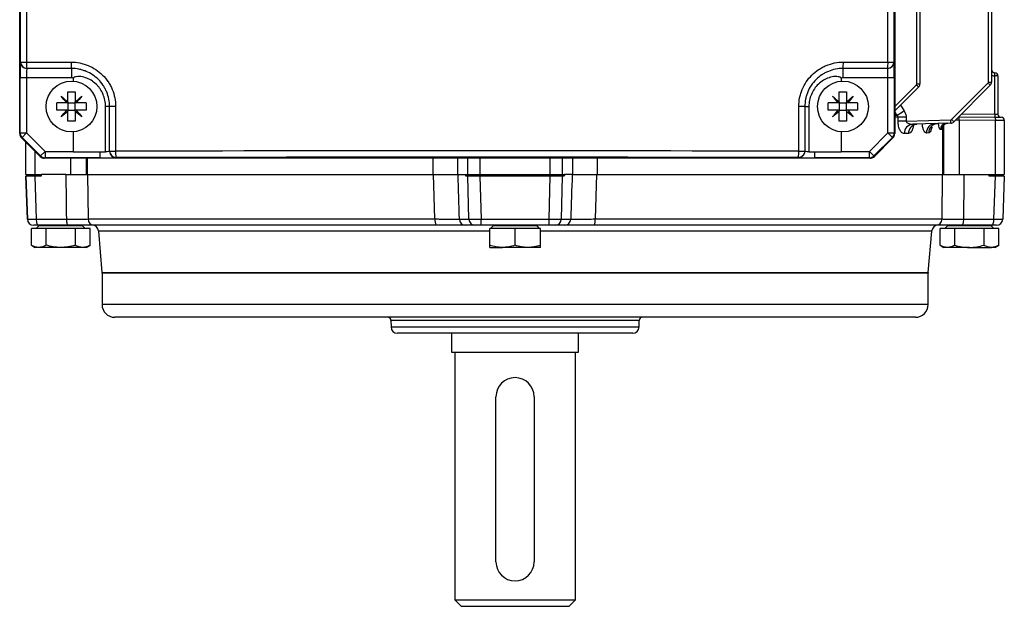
# Model space of a CAD drawing. Header units: millimetres. Extents: x -1087 to -132, y -334 to 655.
# Tile 61 of 63: x -658 to -504, y 381 to 474. Entities that reach past the tile are written whole.
import ezdxf

# ---------------------------------------------------------------- set-up
doc = ezdxf.new("R2010")
doc.units = ezdxf.units.MM

msp = doc.modelspace()

# ---------------------------------------------------------------- linework, layer by layer
at = {"color": 7, "linetype": 'Continuous', "lineweight": 25}
for p, q in [((-658.46, 455.89), (-658.46, 648.32)), ((-520.74, 648.32), (-520.74, 455.89)), ((-658.33, 467.13), (-658.33, 545.11)), ((-657.39, 545.11), (-657.39, 467.13)), ((-521.81, 467.13), (-521.81, 545.11)), ((-520.88, 545.11), (-520.88, 467.13)), ((-505.98, 463.98), (-505.98, 487.74)), ((-505.5, 487.74), (-505.5, 463.98)), ((-517.28, 463.68), (-517.28, 480.88)), ((-516.8, 480.93), (-516.8, 463.68)), ((-658.34, 467.13), (-658.33, 467.13)), ((-658.33, 467.13), (-657.39, 467.13)), ((-657.39, 467.13), (-650.36, 467.13)), ((-528.84, 467.13), (-521.81, 467.13)), ((-521.81, 467.13), (-520.88, 467.13)), ((-520.88, 467.13), (-520.87, 467.13)), ((-657.33, 466.13), (-657.34, 466.13)), ((-650.31, 466.13), (-657.33, 466.13)), ((-650.31, 466.13), (-650.31, 464.63)), ((-521.88, 466.13), (-528.89, 466.13)), ((-528.89, 466.13), (-528.89, 464.63)), ((-521.87, 466.13), (-521.88, 466.13)), ((-505.01, 465.45), (-505, 465.45)), ((-504.98, 464.95), (-504.99, 464.95)), ((-504.98, 458.95), (-504.98, 464.95)), ((-504.5, 464.95), (-504.98, 464.95)), ((-504.5, 464.95), (-504.5, 458.94)), ((-658.38, 455.97), (-658.38, 464.63)), ((-657.38, 464.63), (-658.38, 464.63)), ((-650.31, 464.63), (-657.38, 464.63)), ((-657.38, 464.63), (-657.38, 455.97)), ((-650, 464.12), (-650, 464.62)), ((-529.2, 464.62), (-529.2, 464.12)), ((-521.82, 464.63), (-528.89, 464.63)), ((-520.82, 464.63), (-521.82, 464.63)), ((-521.82, 455.97), (-521.82, 464.63)), ((-520.82, 464.63), (-520.82, 455.97)), ((-520.74, 460.14), (-517.34, 463.54)), ((-517.28, 463.68), (-516.8, 463.68)), ((-511.8, 458.08), (-506.04, 463.84)), ((-505.71, 463.48), (-511.46, 457.73)), ((-505.98, 463.98), (-505.5, 463.98)), ((-517.01, 463.19), (-520.74, 459.45)), ((-650.88, 460.7), (-651.05, 460.7)), ((-650.88, 460.87), (-650.88, 460.7)), ((-650.88, 460.7), (-650.88, 459.55)), ((-650.88, 460.7), (-649.73, 460.7)), ((-649.73, 460.7), (-649.73, 460.87)), ((-649.56, 460.7), (-649.73, 460.7)), ((-649.73, 459.55), (-649.73, 460.7)), ((-529.47, 460.7), (-529.64, 460.7)), ((-529.47, 460.87), (-529.47, 460.7)), ((-529.47, 460.7), (-529.47, 459.55)), ((-529.47, 460.7), (-528.32, 460.7)), ((-528.32, 460.7), (-528.32, 460.87)), ((-528.15, 460.7), (-528.32, 460.7)), ((-528.32, 459.55), (-528.32, 460.7)), ((-519.86, 460.34), (-519.26, 459.45)), ((-650.88, 459.55), (-651.05, 459.55)), ((-650.88, 459.55), (-650.88, 459.38)), ((-650.88, 459.55), (-649.73, 459.55)), ((-649.56, 459.55), (-649.73, 459.55)), ((-649.73, 459.38), (-649.73, 459.55)), ((-644.31, 460.13), (-644.95, 460.13)), ((-644.95, 453.06), (-644.95, 460.13)), ((-643.36, 460.13), (-644.31, 460.13)), ((-644.31, 453.12), (-644.31, 460.13)), ((-643.36, 460.13), (-643.36, 453.12)), ((-535.84, 453.12), (-535.84, 460.13)), ((-534.89, 460.13), (-535.84, 460.13)), ((-534.89, 460.13), (-534.89, 453.12)), ((-534.89, 460.13), (-534.25, 460.13)), ((-534.25, 460.13), (-534.25, 453.06)), ((-529.47, 459.55), (-529.64, 459.55)), ((-529.47, 459.55), (-529.47, 459.38)), ((-529.47, 459.55), (-528.32, 459.55)), ((-528.32, 459.38), (-528.32, 459.55)), ((-528.15, 459.55), (-528.32, 459.55)), ((-520.36, 458.7), (-520.74, 459.28)), ((-520.36, 458.7), (-520.74, 458.7)), ((-510.19, 459), (-504.98, 458.95)), ((-504.98, 458.95), (-504.5, 458.94)), ((-520.23, 458.45), (-520.74, 458.45)), ((-520.23, 457.84), (-520.23, 458.45)), ((-518.95, 458.45), (-520.23, 458.45)), ((-518.95, 457.84), (-520.23, 457.84)), ((-518.95, 458.45), (-518.95, 457.84)), ((-518.95, 457.84), (-511.94, 458.02)), ((-511.94, 457.52), (-517.9, 457.37)), ((-510.62, 458), (-511.18, 458.01)), ((-510.69, 458.5), (-505.05, 458.45)), ((-510.62, 458), (-510.62, 449.45)), ((-504.9, 457.95), (-510.62, 458)), ((-505.05, 458.45), (-504, 458.44)), ((-504.9, 449.45), (-504.9, 457.95)), ((-503.5, 457.94), (-504.9, 457.95)), ((-503.5, 457.94), (-503.5, 449.45)), ((-658.46, 455.89), (-658.38, 455.97)), ((-658.38, 455.97), (-657.38, 455.97)), ((-657.38, 455.97), (-658.09, 455.26)), ((-657.38, 455.97), (-654.46, 453.06)), ((-650, 453.06), (-650, 456.14)), ((-529.2, 456.14), (-529.2, 453.06)), ((-524.74, 453.06), (-521.82, 455.97)), ((-521.12, 455.26), (-521.82, 455.97)), ((-521.82, 455.97), (-520.82, 455.97)), ((-520.82, 455.97), (-520.74, 455.89)), ((-518.58, 455.88), (-519.21, 455.87)), ((-515.4, 455.97), (-515.75, 455.96)), ((-513.37, 456.51), (-513.56, 456.5)), ((-513.17, 449.45), (-513.17, 457.07)), ((-513.08, 457.07), (-513.17, 457.07)), ((-513.08, 457.07), (-513.08, 449.45)), ((-658.09, 455.26), (-658.17, 455.18)), ((-658.17, 455.18), (-655.25, 452.27)), ((-655.17, 452.35), (-658.09, 455.26)), ((-657.5, 449.45), (-657.5, 454.52)), ((-521.12, 455.26), (-524.03, 452.35)), ((-523.95, 452.27), (-521.04, 455.19)), ((-521.04, 455.19), (-521.12, 455.26)), ((-656.1, 453.12), (-656.1, 449.45)), ((-655.17, 452.35), (-654.46, 453.06)), ((-654.46, 453.06), (-650, 453.06)), ((-654.46, 453.06), (-654.46, 452.06)), ((-650.05, 452.98), (-644.94, 452.98)), ((-645.81, 452.06), (-645.81, 452.98)), ((-644.31, 453.12), (-643.36, 453.12)), ((-644.31, 453.1), (-644.31, 453.12)), ((-535.84, 453.12), (-534.89, 453.12)), ((-534.89, 453.12), (-534.89, 453.1)), ((-534.26, 452.98), (-529.15, 452.98)), ((-533.39, 452.98), (-533.39, 452.06)), ((-529.2, 453.06), (-524.74, 453.06)), ((-524.74, 452.06), (-524.74, 453.06)), ((-524.74, 453.06), (-524.03, 452.35)), ((-655.25, 452.27), (-655.17, 452.35)), ((-654.46, 452.06), (-654.54, 451.98)), ((-524.66, 451.98), (-654.54, 451.98)), ((-645.81, 452.06), (-654.46, 452.06)), ((-650.39, 449.45), (-650.39, 451.98)), ((-647.92, 449.45), (-647.92, 451.98)), ((-647.83, 451.98), (-647.83, 449.45)), ((-643.31, 452.12), (-643.31, 452.1)), ((-593.4, 449.45), (-593.4, 451.98)), ((-589.57, 451.98), (-589.57, 449.45)), ((-587.94, 449.45), (-587.94, 451.98)), ((-586.03, 451.98), (-586.03, 449.45)), ((-574.97, 449.45), (-574.97, 451.98)), ((-573.06, 451.98), (-573.06, 449.45)), ((-571.43, 449.45), (-571.43, 451.98)), ((-567.6, 451.98), (-567.6, 449.45)), ((-535.89, 452.1), (-535.89, 452.12)), ((-524.74, 452.06), (-533.39, 452.06)), ((-524.66, 451.98), (-524.74, 452.06)), ((-524.03, 452.35), (-523.95, 452.27)), ((-657.5, 449.45), (-656.1, 449.45)), ((-656.1, 449.45), (-655.09, 449.45)), ((-655.5, 449.45), (-655.5, 449.15)), ((-651.19, 449.45), (-655.09, 449.45)), ((-655.09, 449.45), (-655.09, 449.45)), ((-647.79, 449.45), (-647.7, 442.43)), ((-647.79, 449.45), (-593.31, 449.45)), ((-593.1, 442.43), (-593.31, 449.45)), ((-589.57, 449.45), (-587.94, 449.45)), ((-587.94, 449.45), (-586.03, 449.45)), ((-586.03, 449.45), (-574.97, 449.45)), ((-574.97, 449.45), (-573.06, 449.45)), ((-573.06, 449.45), (-572.74, 449.45)), ((-571.51, 449.45), (-572.74, 449.45)), ((-572.74, 449.45), (-572.74, 449.45)), ((-567.67, 449.45), (-567.89, 442.43)), ((-567.67, 449.45), (-513.21, 449.45)), ((-513.29, 442.43), (-513.21, 449.45)), ((-509.94, 449.45), (-504.9, 449.45)), ((-505.5, 449.15), (-505.5, 449.45)), ((-504.9, 449.45), (-503.5, 449.45)), ((-657.25, 442.41), (-657.49, 449.15)), ((-656.09, 449.15), (-657.49, 449.15)), ((-657.49, 449.15), (-657.25, 442.41)), ((-657.49, 449.15), (-657.49, 449.15)), ((-656.09, 449.15), (-655.85, 442.41)), ((-655.1, 449.15), (-656.09, 449.15)), ((-587.93, 449.15), (-588.24, 449.15)), ((-587.75, 442.41), (-587.93, 449.15)), ((-586.02, 449.15), (-587.93, 449.15)), ((-586.02, 449.15), (-585.85, 442.41)), ((-574.97, 449.15), (-586.02, 449.15)), ((-575.14, 442.41), (-574.97, 449.15)), ((-573.06, 449.15), (-574.97, 449.15)), ((-573.06, 449.15), (-573.23, 442.41)), ((-572.75, 449.15), (-573.06, 449.15)), ((-504.9, 449.15), (-505.9, 449.15)), ((-505.14, 442.41), (-504.9, 449.15)), ((-503.51, 449.15), (-504.9, 449.15)), ((-503.51, 449.15), (-503.74, 442.41)), ((-657.25, 442.41), (-657.25, 442.41)), ((-655.85, 442.41), (-651.11, 442.41)), ((-647.7, 442.43), (-593.1, 442.43)), ((-589.25, 442.41), (-587.75, 442.41)), ((-585.85, 442.41), (-575.14, 442.41)), ((-573.23, 442.41), (-571.74, 442.41)), ((-567.89, 442.43), (-513.29, 442.43)), ((-509.88, 442.41), (-505.14, 442.41)), ((-656.62, 438.3), (-656.62, 440.95)), ((-654.31, 440.95), (-656.62, 440.95)), ((-655.55, 441.45), (-656.25, 441.45)), ((-656.25, 441.45), (-656.25, 441.45)), ((-655.45, 441.35), (-655.85, 440.95)), ((-650.81, 441.45), (-655.55, 441.45)), ((-655.45, 441.45), (-655.45, 441.35)), ((-652, 441.35), (-655.45, 441.35)), ((-654.31, 438.3), (-654.31, 440.95)), ((-649.69, 440.95), (-654.31, 440.95)), ((-648.55, 441.35), (-652, 441.35)), ((-649.69, 438.3), (-649.69, 440.95)), ((-647.38, 440.95), (-649.69, 440.95)), ((-648.15, 440.95), (-648.55, 441.35)), ((-647.38, 438.3), (-647.38, 440.95)), ((-592.91, 441.45), (-646.72, 441.45)), ((-646.08, 440.53), (-645.51, 433.99)), ((-584.49, 440.53), (-646.08, 440.53)), ((-586.8, 441.45), (-588.3, 441.45)), ((-585.85, 441.45), (-586.8, 441.45)), ((-575.14, 441.45), (-585.85, 441.45)), ((-584.49, 438.3), (-584.49, 440.95)), ((-580.49, 440.95), (-584.49, 440.95)), ((-583.94, 441.35), (-584.34, 440.95)), ((-583.94, 441.45), (-583.94, 441.35)), ((-577.04, 441.35), (-583.94, 441.35)), ((-580.49, 438.3), (-580.49, 440.95)), ((-576.49, 440.95), (-580.49, 440.95)), ((-577.04, 441.35), (-577.04, 441.45)), ((-576.64, 440.95), (-577.04, 441.35)), ((-576.49, 438.3), (-576.49, 440.95)), ((-514.92, 440.53), (-576.49, 440.53)), ((-574.19, 441.45), (-575.14, 441.45)), ((-572.69, 441.45), (-574.19, 441.45)), ((-514.27, 441.45), (-568.07, 441.45)), ((-515.49, 433.99), (-514.92, 440.53)), ((-513.62, 438.3), (-513.62, 440.95)), ((-511.31, 440.95), (-513.62, 440.95)), ((-512.45, 441.35), (-512.85, 440.95)), ((-505.55, 441.35), (-512.45, 441.35)), ((-511.31, 438.3), (-511.31, 440.95)), ((-506.69, 440.95), (-511.31, 440.95)), ((-505.44, 441.45), (-510.18, 441.45)), ((-506.69, 438.3), (-506.69, 440.95)), ((-504.38, 440.95), (-506.69, 440.95)), ((-505.55, 441.35), (-505.55, 441.45)), ((-505.15, 440.95), (-505.55, 441.35)), ((-504.74, 441.45), (-505.44, 441.45)), ((-504.38, 438.3), (-504.38, 440.95)), ((-656.62, 438.3), (-656, 437.95)), ((-655.46, 437.95), (-656, 437.95)), ((-652, 437.95), (-655.46, 437.95)), ((-648.54, 437.95), (-652, 437.95)), ((-648, 437.95), (-648.54, 437.95)), ((-648, 437.95), (-647.38, 438.3)), ((-584.49, 437.95), (-582.49, 437.95)), ((-578.49, 437.95), (-582.49, 437.95)), ((-576.49, 437.95), (-578.49, 437.95)), ((-513.62, 438.3), (-513, 437.95)), ((-512.46, 437.95), (-513, 437.95)), ((-509, 437.95), (-512.46, 437.95)), ((-509, 437.95), (-505.54, 437.95)), ((-505, 437.95), (-505.54, 437.95)), ((-505, 437.95), (-504.38, 438.3)), ((-645.51, 433.99), (-515.49, 433.99)), ((-645.5, 433.9), (-645.5, 428.95)), ((-515.49, 433.9), (-645.5, 433.9)), ((-515.49, 428.95), (-515.49, 433.9)), ((-515.49, 428.95), (-645.5, 428.95)), ((-517.49, 426.95), (-643.5, 426.95)), ((-600.03, 426.46), (-600.01, 425.43)), ((-560.96, 426.46), (-600.03, 426.46)), ((-560.98, 425.43), (-560.96, 426.46)), ((-600.01, 425.43), (-560.98, 425.43)), ((-561.98, 424.45), (-599.01, 424.45)), ((-590.5, 424.45), (-590.5, 421.45)), ((-570.5, 421.45), (-570.5, 424.45)), ((-590.5, 421.45), (-570.5, 421.45)), ((-590, 421.45), (-590, 382.45)), ((-571, 382.45), (-571, 421.45)), ((-583.5, 388.45), (-583.5, 414.45)), ((-577.5, 414.45), (-577.5, 388.45)), ((-590, 382.45), (-589, 381.45)), ((-590, 382.45), (-571, 382.45)), ((-589, 381.45), (-572, 381.45)), ((-572, 381.45), (-571, 382.45))]:
    msp.add_line(p, q, dxfattribs=at)
at = {"color": 7, "linetype": 'Continuous', "lineweight": 25, "flags": 128}
for points in [[(-505.05, 458.45), (-505.02, 458.44), (-504.99, 458.41), (-504.96, 458.37), (-504.94, 458.3), (-504.92, 458.23), (-504.91, 458.14), (-504.9, 458.05), (-504.9, 457.95)], [(-655.85, 442.41), (-655.85, 442.22), (-655.83, 442.04), (-655.8, 441.87), (-655.76, 441.73), (-655.72, 441.61), (-655.67, 441.52), (-655.61, 441.46), (-655.55, 441.45)], [(-651.11, 442.41), (-651.1, 442.22), (-651.09, 442.04), (-651.06, 441.87), (-651.02, 441.73), (-650.98, 441.61), (-650.92, 441.52), (-650.87, 441.46), (-650.81, 441.45)], [(-585.85, 441.45), (-585.85, 441.46), (-585.85, 441.52), (-585.85, 441.61), (-585.85, 441.73), (-585.85, 441.87), (-585.85, 442.04), (-585.85, 442.22), (-585.85, 442.41)], [(-575.14, 441.45), (-575.14, 441.46), (-575.14, 441.52), (-575.14, 441.61), (-575.14, 441.73), (-575.14, 441.87), (-575.14, 442.04), (-575.14, 442.22), (-575.14, 442.41)], [(-510.18, 441.45), (-510.12, 441.46), (-510.07, 441.52), (-510.02, 441.61), (-509.97, 441.73), (-509.93, 441.87), (-509.91, 442.04), (-509.89, 442.22), (-509.88, 442.41)], [(-505.44, 441.45), (-505.38, 441.46), (-505.33, 441.52), (-505.28, 441.61), (-505.23, 441.73), (-505.19, 441.87), (-505.17, 442.04), (-505.15, 442.22), (-505.14, 442.41)]]:
    msp.add_lwpolyline(points, dxfattribs=at)
at = {"color": 7, "linetype": 'Continuous', "lineweight": 25}
for centre in [(-650.31, 460.13), (-528.9, 460.13)]:
    msp.add_circle(centre, 4, dxfattribs=at)
for centre, radius, start, end in [((-657.34, 467.13), 1, 179.9956, 269.9956), ((-657.33, 467.13), 1, 179.9956, 269.9956), ((-653.34, 466.88), 4.06, 176.48, 190.67), ((-645.86, 466.88), 4.51, 176.8344, 189.5763), ((-533.34, 466.88), 4.51, 350.4237, 3.1656), ((-525.86, 466.88), 4.06, 349.33, 3.52), ((-521.88, 467.13), 1, 270.0044, 0.0044), ((-521.87, 467.13), 1, 270.0044, 0.0044), ((-505, 465.95), 0.5, 180, 269.5), ((-504.98, 465.95), 1, 238.8387, 269.5), ((-508.58, 465.11), 3.6, 357.5112, 5.4874), ((-508.58, 465.11), 3.6, 357.5112, 5.4874), ((-505, 464.95), 0.5, 0, 89.5), ((-650.31, 460.13), 4.5, 86.0432, 90), ((-528.89, 460.13), 4.5, 90, 93.9568), ((-517.48, 463.68), 0.2, 315, 0), ((-520.73, 459.99), 4.91, 40.7015, 46.3997), ((-517.5, 463.68), 0.7, 315, 0), ((-506.18, 463.98), 0.2, 315, 0), ((-509.43, 460.28), 4.91, 40.7015, 46.3997), ((-506.2, 463.98), 0.7, 315, 0), ((-497.63, 426.74), 39.21, 123.4753, 125.413), ((-501.39, 458.79), 3.6, 177.5112, 185.4874), ((-504, 458.94), 0.5, 180, 269.5), ((-517.79, 455.94), 1.43, 94.649, 183.1632), ((-517.15, 455.95), 1.43, 94.3367, 182.8803), ((-514.29, 456), 1.46, 93.0004, 181.5974), ((-513.94, 456), 1.46, 92.8425, 181.4376), ((-512.57, 456.51), 0.99, 92.0416, 180.5975), ((-512.38, 456.52), 0.991, 91.9631, 180.5124), ((-511.94, 458.22), 0.2, 271.5, 315), ((-515.52, 457.8), 3.59, 355.5123, 3.4878), ((-511.96, 458.22), 0.7, 271.5, 315), ((-515.18, 454.53), 4.91, 40.7015, 46.3997), ((-511.46, 458.07), 0.851, 355.2468, 28.3247), ((-504, 457.94), 0.5, 0, 89.5), ((-657.38, 455.97), 1, 180.0196, 225.0102), ((-521.82, 455.97), 1, 315.0072, 359.9804), ((-643.31, 453.12), 1, 180.0044, 270.0044), ((-643.31, 453.1), 1, 180.0044, 270.0044), ((-638.07, 452.88), 5.3, 177.4138, 188.2599), ((-541.14, 452.88), 5.3, 351.7401, 2.5862), ((-535.89, 453.12), 1, 269.9956, 359.9956), ((-535.89, 453.1), 1, 269.9956, 359.9956), ((-654.46, 453.06), 1, 225.0072, 269.9804), ((-524.74, 453.06), 1, 270.0196, 315.0102), ((-656.25, 442.45), 1, 182, 270), ((-656.25, 442.45), 1, 182, 270), ((-646.71, 442.44), 0.991, 180.4974, 269.5119), ((-591.63, 442.19), 1.48, 170.9209, 210.3191), ((-588.27, 442.42), 0.976, 180.6116, 268.6727), ((-586.78, 442.42), 0.976, 180.6116, 268.6727), ((-574.21, 442.42), 0.976, 271.3264, 359.3874), ((-572.71, 442.42), 0.976, 271.3264, 359.3874), ((-569.35, 442.19), 1.48, 329.6651, 9.0829), ((-514.28, 442.44), 0.991, 270.4875, 359.502), ((-504.74, 442.45), 1, 270, 358), ((-647.07, 440.45), 1, 5, 90), ((-513.92, 440.45), 1, 90, 175), ((-646.5, 433.9), 1, 0, 5), ((-514.49, 433.9), 1, 175, 180), ((-643.5, 428.95), 2, 180, 270), ((-517.49, 428.95), 2, 270, 0), ((-600.53, 426.45), 0.5, 1, 90), ((-560.46, 426.45), 0.5, 90, 179), ((-599.01, 425.45), 1, 181, 270), ((-561.98, 425.45), 1, 270, 359), ((-580.5, 414.45), 3, 0, 180), ((-580.5, 388.45), 3, 180, 0)]:
    msp.add_arc(centre, radius, start, end, dxfattribs=at)
for centre, major_axis, ratio, start_param, end_param in [((-658.34, 464.63), (0, 2.5), 0.017455, 0, 1.036919), ((-520.87, 464.63), (0, 2.5), 0.017455, 4.712389, 6.283185), ((-658.34, 464.63), (0, 2.5), 0.017455, 1.036919, 1.570796), ((-657.34, 464.63), (0, 1.5), 0.029092, 0, 1.570796), ((-521.87, 464.63), (0, 1.5), 0.029092, 4.712389, 6.283185), ((-657.46, 455.89), (-0.707, -0.707), 0.999695, 5.497939, 6.283338), ((-521.74, 455.89), (-0.707, 0.707), 0.999695, 3.141745, 3.926839), ((-645.81, 453.1), (1.5, 0), 0.029092, 5.322418, 6.283185), ((-589.6, 434.22), (1085, 0), 0.017439, 1.521231, 1.620361), ((-533.39, 453.1), (1.5, 0), 0.029092, 3.141593, 4.10236), ((-654.54, 452.98), (0.707, 0.707), 0.999695, 3.141745, 3.926839), ((-645.81, 452.1), (2.5, 0), 0.017455, 4.712389, 6.283185), ((-589.6, 433.22), (1084, 0), 0.017455, 1.521231, 1.620361), ((-533.39, 452.1), (2.5, 0), 0.017455, 3.141593, 4.178512), ((-533.39, 452.1), (2.5, 0), 0.017455, 4.178512, 4.712389), ((-524.66, 452.98), (0.707, -0.707), 0.999695, 5.497939, 6.283338), ((-580.5, -404.78), (-22.57, 2147.72), 0.033301, 1.161396, 1.161548), ((-590.23, 522.37), (-22.5, 2141.15), 0.028843, 1.604559, 1.607847), ((-611.37, 522.37), (-71.31, 2141.15), 0.009086, 4.674733, 4.67802), ((-580.5, -404.78), (-71.54, 2147.72), 0.010491, 5.120938, 5.12109), ((-580.5, -404.78), (71.54, 2147.72), 0.010487, 1.162095, 1.162248), ((-549.62, 522.37), (71.32, 2141.15), 0.009083, 1.605165, 1.608453), ((-570.76, 522.37), (22.51, 2141.15), 0.028842, 4.675338, 4.678626), ((-580.5, -404.78), (22.58, 2147.72), 0.0333, 5.121637, 5.121789), ((-655.25, 442.45), (2, 0.03), 0.012788, 3.14187, 4.406341), ((-585.85, 442.45), (2, 0.03), 0.017442, 3.447303, 4.711773), ((-575.14, 442.45), (2, -0.03), 0.01744, 4.713113, 5.977584), ((-505.74, 442.45), (2, -0.03), 0.012786, 5.018546, 6.283016)]:
    msp.add_ellipse(centre, major_axis=major_axis, ratio=ratio, start_param=start_param, end_param=end_param, dxfattribs=at)
for points, knots in [([(-650.36, 467.13), (-649.9, 467.13), (-649.45, 467.08), (-648.78, 466.95), (-648.55, 466.89), (-648.12, 466.76), (-647.9, 466.68), (-647.26, 466.42), (-646.86, 466.21), (-646.1, 465.7), (-645.74, 465.4), (-645.09, 464.76), (-644.8, 464.41), (-644.42, 463.83), (-644.3, 463.64), (-644.08, 463.23), (-643.98, 463.03), (-643.72, 462.39), (-643.58, 461.95), (-643.4, 461.05), (-643.36, 460.59), (-643.36, 460.13)], [0, 0, 0, 0, 0.125, 0.125, 0.1875, 0.1875, 0.25, 0.25, 0.375, 0.375, 0.5, 0.5, 0.625, 0.625, 0.6875, 0.6875, 0.75, 0.75, 0.875, 0.875, 1, 1, 1, 1]), ([(-535.84, 460.13), (-535.84, 460.59), (-535.8, 461.05), (-535.67, 461.72), (-535.61, 461.94), (-535.48, 462.38), (-535.4, 462.6), (-535.13, 463.23), (-534.92, 463.64), (-534.41, 464.4), (-534.11, 464.76), (-533.47, 465.4), (-533.12, 465.69), (-532.54, 466.07), (-532.34, 466.19), (-531.94, 466.41), (-531.73, 466.51), (-531.1, 466.77), (-530.66, 466.9), (-529.76, 467.08), (-529.3, 467.13), (-528.84, 467.13)], [0, 0, 0, 0, 0.125, 0.125, 0.1875, 0.1875, 0.25, 0.25, 0.375, 0.375, 0.5, 0.5, 0.625, 0.625, 0.6875, 0.6875, 0.75, 0.75, 0.875, 0.875, 1, 1, 1, 1]), ([(-644.31, 460.13), (-644.31, 460.52), (-644.35, 460.92), (-644.5, 461.69), (-644.62, 462.07), (-644.84, 462.61), (-644.93, 462.79), (-645.11, 463.13), (-645.21, 463.3), (-645.54, 463.8), (-645.79, 464.1), (-646.35, 464.65), (-646.65, 464.9), (-647.31, 465.34), (-647.65, 465.52), (-648.19, 465.75), (-648.38, 465.81), (-648.76, 465.93), (-648.95, 465.97), (-649.52, 466.09), (-649.91, 466.13), (-650.31, 466.13)], [0, 0, 0, 0, 0.125, 0.125, 0.25, 0.25, 0.3125, 0.3125, 0.375, 0.375, 0.5, 0.5, 0.625, 0.625, 0.75, 0.75, 0.8125, 0.8125, 0.875, 0.875, 1, 1, 1, 1]), ([(-528.89, 466.13), (-529.29, 466.13), (-529.68, 466.09), (-530.46, 465.93), (-530.83, 465.82), (-531.37, 465.6), (-531.55, 465.51), (-531.9, 465.33), (-532.07, 465.22), (-532.56, 464.9), (-532.86, 464.65), (-533.41, 464.09), (-533.67, 463.79), (-534.1, 463.13), (-534.29, 462.79), (-534.51, 462.24), (-534.58, 462.06), (-534.69, 461.68), (-534.74, 461.49), (-534.86, 460.91), (-534.89, 460.52), (-534.89, 460.13)], [0, 0, 0, 0, 0.125, 0.125, 0.25, 0.25, 0.3125, 0.3125, 0.375, 0.375, 0.5, 0.5, 0.625, 0.625, 0.75, 0.75, 0.8125, 0.8125, 0.875, 0.875, 1, 1, 1, 1]), ([(-644.95, 460.13), (-644.95, 460.46), (-644.98, 460.79), (-645.11, 461.43), (-645.21, 461.75), (-645.46, 462.35), (-645.62, 462.64), (-645.9, 463.05), (-646, 463.18), (-646.21, 463.43), (-646.33, 463.55), (-646.68, 463.89), (-646.94, 464.09), (-647.51, 464.43), (-647.8, 464.57), (-648.42, 464.78), (-648.75, 464.84), (-649.25, 464.87), (-649.41, 464.86), (-649.66, 464.82), (-649.74, 464.8), (-649.86, 464.76), (-649.9, 464.74), (-649.95, 464.71), (-649.96, 464.69), (-649.99, 464.66), (-650, 464.64), (-650, 464.62)], [0, 0, 0, 0, 0.125, 0.125, 0.25, 0.25, 0.375, 0.375, 0.4375, 0.4375, 0.5, 0.5, 0.625, 0.625, 0.75, 0.75, 0.875, 0.875, 0.9375, 0.9375, 0.96875, 0.96875, 0.984375, 0.984375, 0.992188, 0.992188, 1, 1, 1, 1]), ([(-529.2, 464.62), (-529.2, 464.64), (-529.21, 464.66), (-529.24, 464.69), (-529.26, 464.71), (-529.31, 464.74), (-529.34, 464.76), (-529.46, 464.8), (-529.54, 464.82), (-529.79, 464.86), (-529.95, 464.87), (-530.45, 464.84), (-530.77, 464.78), (-531.4, 464.57), (-531.7, 464.43), (-532.26, 464.09), (-532.52, 463.89), (-533, 463.43), (-533.21, 463.18), (-533.58, 462.64), (-533.74, 462.35), (-533.99, 461.75), (-534.09, 461.43), (-534.22, 460.79), (-534.25, 460.46), (-534.25, 460.13)], [0, 0, 0, 0, 0.007813, 0.007813, 0.015625, 0.015625, 0.03125, 0.03125, 0.0625, 0.0625, 0.125, 0.125, 0.25, 0.25, 0.375, 0.375, 0.5, 0.5, 0.625, 0.625, 0.75, 0.75, 0.875, 0.875, 1, 1, 1, 1]), ([(-520.23, 458.45), (-520.23, 458.5), (-520.24, 458.55), (-520.29, 458.63), (-520.32, 458.67), (-520.36, 458.7)], [0, 0, 0, 0, 0.5, 0.5, 1, 1, 1, 1]), ([(-519.26, 459.45), (-519.16, 459.3), (-519.09, 459.14), (-518.98, 458.8), (-518.95, 458.62), (-518.95, 458.45)], [0, 0, 0, 0, 0.5, 0.5, 1, 1, 1, 1]), ([(-519.21, 455.87), (-519.33, 455.86), (-519.45, 455.9), (-519.69, 456.08), (-519.8, 456.22), (-520, 456.57), (-520.08, 456.79), (-520.17, 457.16), (-520.19, 457.29), (-520.22, 457.56), (-520.23, 457.7), (-520.23, 457.84)], [0, 0, 0, 0, 0.25, 0.25, 0.5, 0.5, 0.75, 0.75, 0.875, 0.875, 1, 1, 1, 1]), ([(-518.95, 457.84), (-518.96, 457.78), (-518.94, 457.72), (-518.87, 457.63), (-518.83, 457.6), (-518.7, 457.51), (-518.61, 457.47), (-518.31, 457.38), (-518.11, 457.36), (-517.9, 457.37)], [0, 0, 0, 0, 0.125, 0.125, 0.25, 0.25, 0.5, 0.5, 1, 1, 1, 1]), ([(-517.78, 457.22), (-517.81, 457.04), (-517.88, 456.67), (-518.08, 456.23), (-518.32, 455.94), (-518.5, 455.9), (-518.58, 455.88)], [0, 0, 0, 0, 0.2286796, 0.488239, 0.7634858, 1, 1, 1, 1]), ([(-517.98, 457.05), (-517.98, 457.05), (-517.99, 457.05), (-517.9, 457.16), (-517.65, 457.33), (-517.39, 457.35), (-517.26, 457.37)], [0, 0, 0, 0, 0.109002, 0.332473, 0.643353, 1, 1, 1, 1]), ([(-515.75, 455.96), (-515.83, 455.98), (-515.99, 456.03), (-516.21, 456.41), (-516.36, 456.89), (-516.4, 457.26), (-516.41, 457.4)], [0, 0, 0, 0, 0.279665, 0.56091, 0.834201, 1, 1, 1, 1]), ([(-515.01, 456.92), (-515.01, 456.92), (-515.01, 456.91), (-514.96, 457.01), (-514.77, 457.22), (-514.43, 457.43), (-514.14, 457.44), (-514.01, 457.45)], [0, 0, 0, 0, 0.069546, 0.23275, 0.447401, 0.748444, 1, 1, 1, 1]), ([(-513.56, 456.5), (-513.59, 456.52), (-513.66, 456.55), (-513.76, 456.82), (-513.82, 457.14), (-513.84, 457.39), (-513.85, 457.47)], [0, 0, 0, 0, 0.2866674, 0.5743388, 0.8591851, 1, 1, 1, 1]), ([(-513.21, 457), (-513.22, 457), (-513.22, 457), (-513.19, 457.05), (-513.12, 457.17), (-512.95, 457.35), (-512.69, 457.49), (-512.5, 457.49), (-512.41, 457.49)], [0, 0, 0, 0, 0.068782, 0.182031, 0.319787, 0.534757, 0.802282, 1, 1, 1, 1]), ([(-514.92, 456.86), (-514.93, 456.82), (-514.96, 456.59), (-515.08, 456.28), (-515.24, 456.01), (-515.35, 455.98), (-515.4, 455.97)], [0, 0, 0, 0, 0.061915, 0.400053, 0.745951, 1, 1, 1, 1]), ([(-513.17, 457.07), (-513.19, 456.98), (-513.2, 456.9), (-513.23, 456.77), (-513.24, 456.71), (-513.29, 456.56), (-513.33, 456.51), (-513.37, 456.51)], [0, 0, 0, 0, 0.25, 0.25, 0.5, 0.5, 1, 1, 1, 1]), ([(-650.05, 452.98), (-650.04, 452.98), (-650.03, 452.99), (-650.02, 453), (-650.02, 453.01), (-650.01, 453.02), (-650, 453.03), (-650, 453.04), (-650, 453.04), (-650, 453.05), (-650, 453.05), (-650, 453.05), (-650, 453.06)], [0, 0, 0, 0, 0.0000372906, 0.0000372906, 0.0000372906, 0.0000752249, 0.0000752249, 0.0000752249, 0.0000958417, 0.0000958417, 0.0000958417, 0.0001011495, 0.0001011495, 0.0001011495, 0.0001011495]), ([(-529.2, 453.06), (-529.2, 453.05), (-529.2, 453.04), (-529.2, 453.03), (-529.2, 453.03), (-529.19, 453.02), (-529.19, 453.01), (-529.18, 453), (-529.16, 452.99), (-529.15, 452.98)], [0, 0, 0, 0, 0.0000217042, 0.0000217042, 0.0000217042, 0.0000496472, 0.0000496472, 0.0000496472, 0.0001009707, 0.0001009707, 0.0001009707, 0.0001009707]), ([(-651.19, 449.45), (-650.98, 449.45), (-650.77, 449.45), (-650.36, 449.45), (-650.17, 449.45), (-649.79, 449.45), (-649.61, 449.45), (-649.27, 449.45), (-649.11, 449.45), (-648.81, 449.45), (-648.68, 449.45), (-648.42, 449.45), (-648.31, 449.45), (-648.11, 449.45), (-648.03, 449.45), (-647.89, 449.45), (-647.83, 449.45), (-647.79, 449.45)], [0, 0, 0, 0, 0.125, 0.125, 0.25, 0.25, 0.375, 0.375, 0.5, 0.5, 0.625, 0.625, 0.75, 0.75, 0.875, 0.875, 1, 1, 1, 1]), ([(-593.31, 449.45), (-592.9, 449.45), (-592.48, 449.45), (-591.91, 449.45), (-591.72, 449.45), (-591.36, 449.45), (-591.19, 449.45), (-590.86, 449.45), (-590.71, 449.45), (-590.42, 449.45), (-590.29, 449.45), (-589.92, 449.45), (-589.72, 449.45), (-589.57, 449.45)], [0, 0, 0, 0, 0.25, 0.25, 0.375, 0.375, 0.5, 0.5, 0.625, 0.625, 0.75, 0.75, 1, 1, 1, 1]), ([(-571.51, 449.45), (-571.44, 449.45), (-571.36, 449.45), (-571.17, 449.45), (-571.05, 449.45), (-570.81, 449.45), (-570.68, 449.45), (-570.39, 449.45), (-570.23, 449.45), (-569.72, 449.45), (-569.35, 449.45), (-568.74, 449.45), (-568.53, 449.45), (-568.11, 449.45), (-567.89, 449.45), (-567.67, 449.45)], [0, 0, 0, 0, 0.125, 0.125, 0.25, 0.25, 0.375, 0.375, 0.5, 0.5, 0.75, 0.75, 0.875, 0.875, 1, 1, 1, 1]), ([(-513.21, 449.45), (-513.17, 449.45), (-513.11, 449.45), (-512.98, 449.45), (-512.89, 449.45), (-512.61, 449.45), (-512.37, 449.45), (-511.94, 449.45), (-511.79, 449.45), (-511.46, 449.45), (-511.29, 449.45), (-510.93, 449.45), (-510.74, 449.45), (-510.35, 449.45), (-510.15, 449.45), (-509.94, 449.45)], [0, 0, 0, 0, 0.125, 0.125, 0.25, 0.25, 0.5, 0.5, 0.625, 0.625, 0.75, 0.75, 0.875, 0.875, 1, 1, 1, 1]), ([(-651.11, 442.41), (-650.9, 442.41), (-650.68, 442.41), (-650.28, 442.41), (-650.08, 442.41), (-649.52, 442.41), (-649.17, 442.41), (-648.72, 442.42), (-648.59, 442.42), (-648.34, 442.42), (-648.22, 442.42), (-647.93, 442.42), (-647.79, 442.43), (-647.7, 442.43)], [0, 0, 0, 0, 0.125, 0.125, 0.25, 0.25, 0.5, 0.5, 0.625, 0.625, 0.75, 0.75, 1, 1, 1, 1]), ([(-593.1, 442.43), (-592.87, 442.43), (-592.65, 442.43), (-592.23, 442.42), (-592.02, 442.42), (-591.42, 442.42), (-591.03, 442.42), (-590.53, 442.42), (-590.37, 442.41), (-590.08, 442.41), (-589.94, 442.41), (-589.58, 442.41), (-589.39, 442.41), (-589.25, 442.41)], [0, 0, 0, 0, 0.125, 0.125, 0.25, 0.25, 0.5, 0.5, 0.625, 0.625, 0.75, 0.75, 1, 1, 1, 1]), ([(-571.74, 442.41), (-571.67, 442.41), (-571.59, 442.41), (-571.39, 442.41), (-571.29, 442.41), (-570.92, 442.41), (-570.62, 442.41), (-570.12, 442.42), (-569.94, 442.42), (-569.57, 442.42), (-569.37, 442.42), (-568.76, 442.42), (-568.34, 442.43), (-567.89, 442.43)], [0, 0, 0, 0, 0.125, 0.125, 0.25, 0.25, 0.5, 0.5, 0.625, 0.625, 0.75, 0.75, 1, 1, 1, 1]), ([(-513.29, 442.43), (-513.25, 442.43), (-513.19, 442.43), (-513.05, 442.42), (-512.96, 442.42), (-512.67, 442.42), (-512.41, 442.42), (-511.97, 442.42), (-511.81, 442.41), (-511.47, 442.41), (-511.28, 442.41), (-510.72, 442.41), (-510.31, 442.41), (-509.88, 442.41)], [0, 0, 0, 0, 0.125, 0.125, 0.25, 0.25, 0.5, 0.5, 0.625, 0.625, 0.75, 0.75, 1, 1, 1, 1]), ([(-646.72, 441.45), (-646.82, 441.45), (-646.99, 441.45), (-647.35, 441.45), (-647.48, 441.45), (-647.78, 441.45), (-647.95, 441.45), (-648.48, 441.45), (-648.9, 441.45), (-649.57, 441.45), (-649.81, 441.45), (-650.3, 441.45), (-650.55, 441.45), (-650.81, 441.45)], [0, 0, 0, 0, 0.25, 0.25, 0.375, 0.375, 0.5, 0.5, 0.75, 0.75, 0.875, 0.875, 1, 1, 1, 1]), ([(-588.3, 441.45), (-588.46, 441.45), (-588.69, 441.45), (-589.13, 441.45), (-589.29, 441.45), (-589.65, 441.45), (-589.83, 441.45), (-590.44, 441.45), (-590.89, 441.45), (-591.62, 441.45), (-591.87, 441.45), (-592.38, 441.45), (-592.64, 441.45), (-592.91, 441.45)], [0, 0, 0, 0, 0.25, 0.25, 0.375, 0.375, 0.5, 0.5, 0.75, 0.75, 0.875, 0.875, 1, 1, 1, 1]), ([(-568.07, 441.45), (-568.61, 441.45), (-569.12, 441.45), (-569.85, 441.45), (-570.08, 441.45), (-570.53, 441.45), (-570.75, 441.45), (-571.35, 441.45), (-571.71, 441.45), (-572.15, 441.45), (-572.28, 441.45), (-572.51, 441.45), (-572.61, 441.45), (-572.69, 441.45)], [0, 0, 0, 0, 0.25, 0.25, 0.375, 0.375, 0.5, 0.5, 0.75, 0.75, 0.875, 0.875, 1, 1, 1, 1]), ([(-510.18, 441.45), (-510.7, 441.45), (-511.19, 441.45), (-511.87, 441.45), (-512.09, 441.45), (-512.49, 441.45), (-512.69, 441.45), (-513.22, 441.45), (-513.53, 441.45), (-513.88, 441.45), (-513.98, 441.45), (-514.15, 441.45), (-514.22, 441.45), (-514.27, 441.45)], [0, 0, 0, 0, 0.25, 0.25, 0.375, 0.375, 0.5, 0.5, 0.75, 0.75, 0.875, 0.875, 1, 1, 1, 1]), ([(-655.46, 437.95), (-655.66, 437.95), (-655.86, 437.98), (-656.24, 438.11), (-656.43, 438.19), (-656.62, 438.3)], [0, 0, 0, 0, 0.5, 0.5, 1, 1, 1, 1]), ([(-652, 437.95), (-652.39, 437.95), (-652.79, 437.98), (-653.56, 438.11), (-653.94, 438.2), (-654.31, 438.3)], [0, 0, 0, 0, 0.5, 0.5, 1, 1, 1, 1]), ([(-649.69, 438.3), (-650.07, 438.2), (-650.45, 438.1), (-651.22, 437.98), (-651.61, 437.95), (-652, 437.95)], [0, 0, 0, 0, 0.5, 0.5, 1, 1, 1, 1]), ([(-648.54, 437.95), (-648.73, 437.95), (-648.93, 437.98), (-649.31, 438.11), (-649.5, 438.19), (-649.69, 438.3)], [0, 0, 0, 0, 0.5, 0.5, 1, 1, 1, 1]), ([(-582.49, 437.95), (-582.83, 437.95), (-583.17, 437.98), (-583.84, 438.11), (-584.17, 438.19), (-584.49, 438.3)], [0, 0, 0, 0, 0.5, 0.5, 1, 1, 1, 1]), ([(-584.49, 437.95), (-584.49, 437.95), (-584.49, 437.98), (-584.49, 438.11), (-584.49, 438.2), (-584.49, 438.3)], [0, 0, 0, 0, 0.5, 0.5, 1, 1, 1, 1]), ([(-578.49, 437.95), (-578.83, 437.95), (-579.17, 437.98), (-579.84, 438.11), (-580.17, 438.19), (-580.49, 438.3)], [0, 0, 0, 0, 0.5, 0.5, 1, 1, 1, 1]), ([(-576.49, 437.95), (-576.49, 437.95), (-576.49, 437.98), (-576.49, 438.11), (-576.49, 438.2), (-576.49, 438.3)], [0, 0, 0, 0, 0.5, 0.5, 1, 1, 1, 1]), ([(-512.46, 437.95), (-512.66, 437.95), (-512.86, 437.98), (-513.24, 438.11), (-513.43, 438.19), (-513.62, 438.3)], [0, 0, 0, 0, 0.5, 0.5, 1, 1, 1, 1]), ([(-511.31, 438.3), (-510.93, 438.2), (-510.55, 438.1), (-509.78, 437.98), (-509.39, 437.95), (-509, 437.95)], [0, 0, 0, 0, 0.5, 0.5, 1, 1, 1, 1]), ([(-509, 437.95), (-508.61, 437.95), (-508.21, 437.98), (-507.44, 438.11), (-507.06, 438.2), (-506.69, 438.3)], [0, 0, 0, 0, 0.5, 0.5, 1, 1, 1, 1]), ([(-505.54, 437.95), (-505.73, 437.95), (-505.93, 437.98), (-506.31, 438.11), (-506.5, 438.19), (-506.69, 438.3)], [0, 0, 0, 0, 0.5, 0.5, 1, 1, 1, 1])]:
    msp.add_open_spline(points, degree=3, knots=knots, dxfattribs=at)
for points in [[(-650.88, 460.87), (-650.88, 461.4), (-650.88, 461.92), (-650.88, 462.43)], [(-650.88, 462.43), (-650.5, 462.43), (-650.12, 462.43), (-649.73, 462.43)], [(-649.73, 462.43), (-649.73, 461.92), (-649.73, 461.4), (-649.73, 460.87)], [(-529.47, 460.87), (-529.47, 461.4), (-529.47, 461.92), (-529.47, 462.43)], [(-529.47, 462.43), (-529.09, 462.43), (-528.71, 462.43), (-528.32, 462.43)], [(-528.32, 462.43), (-528.32, 461.92), (-528.32, 461.4), (-528.32, 460.87)], [(-651.05, 460.7), (-651.58, 460.7), (-652.1, 460.7), (-652.61, 460.7)], [(-652.61, 459.55), (-652.61, 459.94), (-652.61, 460.32), (-652.61, 460.7)], [(-651.93, 461.75), (-651.59, 461.47), (-651.24, 461.17), (-650.88, 460.87)], [(-651.05, 460.7), (-651.35, 461.06), (-651.64, 461.41), (-651.93, 461.75)], [(-649.73, 460.87), (-649.38, 461.17), (-649.03, 461.47), (-648.68, 461.75)], [(-648.68, 461.75), (-648.97, 461.41), (-649.26, 461.06), (-649.56, 460.7)], [(-648.01, 460.7), (-648.52, 460.7), (-649.03, 460.7), (-649.56, 460.7)], [(-648.01, 460.7), (-648.01, 460.32), (-648.01, 459.94), (-648.01, 459.55)], [(-529.64, 460.7), (-530.17, 460.7), (-530.69, 460.7), (-531.2, 460.7)], [(-531.2, 459.55), (-531.2, 459.94), (-531.2, 460.32), (-531.2, 460.7)], [(-530.52, 461.75), (-530.18, 461.47), (-529.83, 461.17), (-529.47, 460.87)], [(-529.64, 460.7), (-529.94, 461.06), (-530.23, 461.41), (-530.52, 461.75)], [(-528.32, 460.87), (-527.97, 461.17), (-527.62, 461.47), (-527.27, 461.75)], [(-527.27, 461.75), (-527.56, 461.41), (-527.85, 461.06), (-528.15, 460.7)], [(-526.6, 460.7), (-527.11, 460.7), (-527.62, 460.7), (-528.15, 460.7)], [(-526.6, 460.7), (-526.6, 460.32), (-526.6, 459.94), (-526.6, 459.55)], [(-651.05, 459.55), (-651.58, 459.55), (-652.1, 459.55), (-652.61, 459.55)], [(-651.93, 458.5), (-651.64, 458.85), (-651.35, 459.2), (-651.05, 459.55)], [(-650.88, 459.38), (-651.24, 459.08), (-651.59, 458.79), (-651.93, 458.5)], [(-650.88, 457.83), (-650.88, 458.34), (-650.88, 458.85), (-650.88, 459.38)], [(-649.73, 459.38), (-649.73, 458.85), (-649.73, 458.34), (-649.73, 457.83)], [(-648.68, 458.5), (-649.03, 458.79), (-649.38, 459.08), (-649.73, 459.38)], [(-649.56, 459.55), (-649.26, 459.2), (-648.97, 458.85), (-648.68, 458.5)], [(-648.01, 459.55), (-648.52, 459.55), (-649.03, 459.55), (-649.56, 459.55)], [(-529.64, 459.55), (-530.17, 459.55), (-530.69, 459.55), (-531.2, 459.55)], [(-530.52, 458.5), (-530.23, 458.85), (-529.94, 459.2), (-529.64, 459.55)], [(-529.47, 459.38), (-529.83, 459.08), (-530.18, 458.79), (-530.52, 458.5)], [(-529.47, 457.83), (-529.47, 458.34), (-529.47, 458.85), (-529.47, 459.38)], [(-528.32, 459.38), (-528.32, 458.85), (-528.32, 458.34), (-528.32, 457.83)], [(-527.27, 458.5), (-527.62, 458.79), (-527.97, 459.08), (-528.32, 459.38)], [(-528.15, 459.55), (-527.85, 459.2), (-527.56, 458.85), (-527.27, 458.5)], [(-526.6, 459.55), (-527.11, 459.55), (-527.62, 459.55), (-528.15, 459.55)], [(-649.73, 457.83), (-650.12, 457.83), (-650.5, 457.83), (-650.88, 457.83)], [(-528.32, 457.83), (-528.71, 457.83), (-529.09, 457.83), (-529.47, 457.83)], [(-644.95, 453.06), (-644.95, 453.03), (-644.95, 453), (-644.94, 452.98)], [(-534.26, 452.98), (-534.26, 453), (-534.25, 453.03), (-534.25, 453.06)], [(-654.31, 438.3), (-654.69, 438.09), (-655.07, 437.95), (-655.46, 437.95)], [(-647.38, 438.3), (-647.76, 438.09), (-648.14, 437.95), (-648.54, 437.95)], [(-580.49, 438.3), (-581.15, 438.09), (-581.81, 437.95), (-582.49, 437.95)], [(-576.49, 438.3), (-577.15, 438.09), (-577.81, 437.95), (-578.49, 437.95)], [(-511.31, 438.3), (-511.69, 438.09), (-512.07, 437.95), (-512.46, 437.95)], [(-504.38, 438.3), (-504.76, 438.09), (-505.14, 437.95), (-505.54, 437.95)]]:
    msp.add_open_spline(points, degree=3, dxfattribs=at)

doc.saveas('drawing.dxf')
